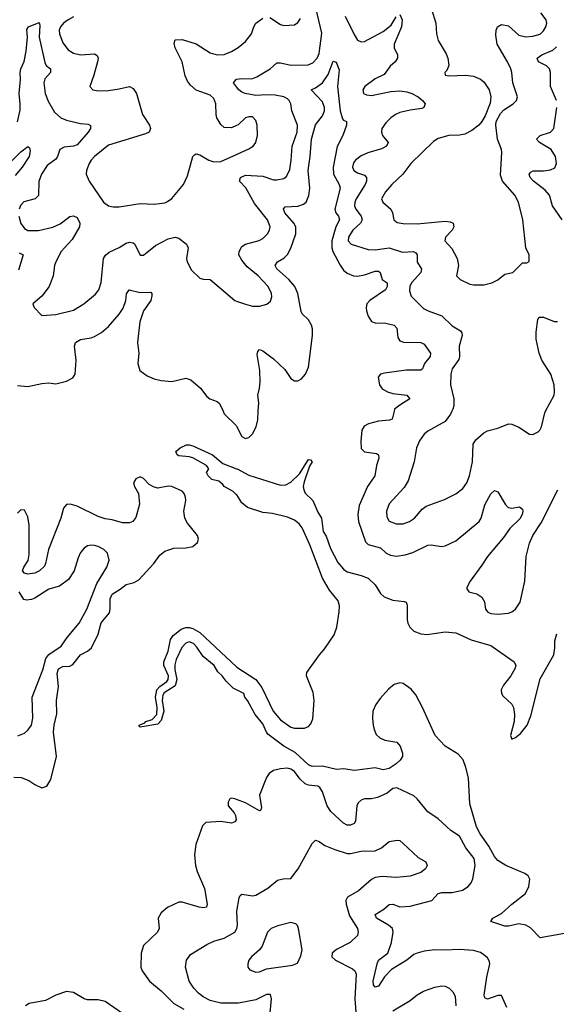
# Model space of a CAD drawing. Header units: inches. Extents: x 1694797 to 1849917, y 907313 to 1017959.
# Tile 72 of 256: x 1698763 to 1701823, y 956619 to 962230. Entities that reach past the tile are written whole.
import ezdxf

# ---------------------------------------------------------------- set-up
doc = ezdxf.new("R2010")
doc.units = ezdxf.units.IN
doc.header["$MEASUREMENT"] = 0
for name, color, linetype in [('B6995', 7, 'Continuous'), ('B6996', 7, 'Continuous'), ('B7905', 7, 'Continuous'), ('B7906', 7, 'Continuous')]:
    doc.layers.add(name, color=color, linetype=linetype)

msp = doc.modelspace()

# ---------------------------------------------------------------- linework, layer by layer
at = {"layer": 'B6995', "color": 5}
for points, elevation in [([(1699922.9, 960000), (1699930, 959984.6), (1699997.7, 959917.7), (1700000, 959913.1)], 620), ([(1700000, 959522.7), (1699981, 959541), (1699929.2, 959570), (1699922, 959582), (1699899.3, 959599.3), (1699858, 959610), (1699838, 959630), (1699828.7, 959650), (1699842, 959670), (1699829, 959690), (1699750, 959733.3), (1699730, 959739.7), (1699670, 959744.2), (1699660.9, 959750), (1699653.2, 959770), (1699679, 959790), (1699713.6, 959806.4), (1699730, 959807.7), (1699750, 959801.8), (1699862.3, 959750), (1699920.9, 959700.9), (1700000, 959671)], 580), ([(1698730, 957912.9), (1698771.7, 957911.7), (1698815.1, 957895.1), (1698850, 957872), (1698890, 957853), (1698918.3, 957861.7), (1698940.7, 957899.3), (1698973.6, 958030), (1698955.2, 958170), (1698959.4, 958210), (1698974.4, 958274.4), (1698973.5, 958350), (1698984.3, 958430), (1698976.1, 958503.9), (1698984.6, 958530), (1699010, 958543.1), (1699050, 958546), (1699065.6, 958554.4), (1699109.1, 958610.9), (1699150, 958630.9), (1699171.8, 958650), (1699210, 958728.9), (1699226.9, 958793.1), (1699274.9, 958850), (1699279.6, 958870), (1699278.6, 958930), (1699290, 958956.4), (1699336, 958984), (1699370, 959011.3), (1699416.7, 959023.3), (1699442.1, 959037.9), (1699527.9, 959130), (1699562.5, 959177.5), (1699590, 959201.1), (1699642.6, 959217.4), (1699710, 959219.6), (1699750, 959227), (1699776.2, 959250), (1699782.9, 959270), (1699777.6, 959290), (1699720.2, 959360.2), (1699704.1, 959390), (1699699.9, 959430), (1699710.3, 959489.7), (1699709.3, 959509.3), (1699700.9, 959530), (1699690, 959542.2), (1699630, 959569.9), (1699610, 959571.1), (1699550, 959560.9), (1699530, 959565.2), (1699501.2, 959581.2), (1699470, 959615), (1699450, 959624.2), (1699426.1, 959613.9), (1699412.9, 959590), (1699418.4, 959570), (1699440.2, 959530), (1699446.2, 959470), (1699426, 959394), (1699408.8, 959371.2), (1699390, 959363.2), (1699350, 959362.3), (1699290, 959379.9), (1699250, 959385.2), (1699210, 959397.9), (1699090, 959457.8), (1699051.4, 959468.6), (1699030, 959466.9), (1699013.6, 959446.4), (1698998.6, 959390), (1698927.8, 959210), (1698910.8, 959130), (1698904.1, 959115.9), (1698875.2, 959090), (1698850, 959075.9), (1698809.2, 959070), (1698790, 959075.3), (1698779.4, 959090), (1698787, 959110), (1698811.8, 959148.2), (1698817.6, 959182.4), (1698817.4, 959350), (1698810, 959396.2), (1698790, 959435.6), (1698770, 959436.8), (1698750, 959418)], 620), ([(1698751.9, 958148.1), (1698790, 958164.2), (1698810, 958180.4), (1698829.8, 958210.2), (1698838.9, 958250), (1698834, 958370), (1698895.9, 958524.1), (1698912.2, 958590), (1698928.4, 958611.6), (1699000, 958660), (1699034.8, 958710), (1699103.1, 958790), (1699146.2, 958870), (1699203.3, 959016.7), (1699260.4, 959110), (1699273.5, 959150), (1699263, 959190), (1699243.7, 959210), (1699210, 959227.8), (1699190, 959232.8), (1699170, 959235.1), (1699148.9, 959231.1), (1699130, 959218), (1699110, 959192.7), (1699096.3, 959163.7), (1699074.3, 959090), (1699040.7, 959039.3), (1698990, 959001.1), (1698930, 958983.7), (1698850, 958934), (1698830, 958925.9), (1698802.2, 958922.2), (1698786.4, 958926.4), (1698759.8, 958970)], 640), ([(1700000, 958411.4), (1699981.3, 958421.3), (1699939.6, 958459.6), (1699917.6, 958490), (1699893.2, 958513.2), (1699872.2, 958550), (1699810, 958601), (1699773.7, 958653.7), (1699754.2, 958674.2), (1699730, 958684.2), (1699710, 958677.6), (1699688.3, 958651.7), (1699655.6, 958584.4), (1699647.5, 958552.5), (1699647.6, 958527.6), (1699659.7, 958470), (1699650, 958434.5), (1699586.4, 958393.6), (1699579.1, 958380.9), (1699575.3, 958350), (1699584.9, 958290), (1699570, 958236), (1699550, 958215.6), (1699450, 958199), (1699444.1, 958204.1), (1699444.5, 958210), (1699477.6, 958222.4), (1699482.7, 958230), (1699517.6, 958242.4), (1699545.7, 958270), (1699547.8, 958310), (1699537.4, 958370), (1699546, 958410), (1699561.3, 958430), (1699602, 958458), (1699609.8, 958470), (1699612.4, 958490), (1699585.3, 958550), (1699584.4, 958570), (1699610, 958631.3), (1699622.8, 958697.2), (1699638.9, 958721.1), (1699683.6, 958756.4), (1699710, 958766.7), (1699730, 958766.7), (1699750, 958761.3), (1699790, 958737.3), (1700000, 958541.3)], 580), ([(1700000, 957785.5), (1699990, 957789.2), (1699970, 957793.2), (1699962, 957790), (1699951.3, 957770), (1699951, 957750), (1699986, 957710), (1699994, 957694), (1699997.4, 957670), (1699990, 957658.4), (1699970, 957651.1), (1699910, 957660.5), (1699825, 957655), (1699804.8, 957635.2), (1699766.9, 957530), (1699760.7, 957470), (1699765.8, 957410), (1699775.7, 957375.7), (1699817.8, 957277.8), (1699831.7, 957190), (1699827.7, 957172.3), (1699811.4, 957168.6), (1699787.2, 957172.8), (1699690, 957200.7), (1699670, 957201.1), (1699605.5, 957170), (1699570, 957140.9), (1699552.2, 957110), (1699559.1, 957050), (1699549.2, 957030), (1699470, 956954), (1699455.9, 956910), (1699454, 956830), (1699461.6, 956810), (1699504, 956750), (1699570, 956695.9), (1699642.7, 956622.7), (1699698.4, 956590)], 620), ([(1700000, 956625.1), (1699910, 956625.1), (1699850, 956640.6), (1699810, 956660.7), (1699782.7, 956682.7), (1699756.5, 956710), (1699728.9, 956750), (1699708.9, 956830), (1699713.7, 956870), (1699737.8, 956902.2), (1699830, 956959.7), (1699870, 956978.3), (1699930, 956996.4), (1699989.4, 957030.6), (1700000, 957047.4)], 640), ([(1699373.6, 956550), (1699250, 956634.8), (1699210, 956644.7), (1699150, 956644.2), (1699130, 956648.9), (1699070, 956686.7), (1699030, 956690.8), (1698970, 956670.8), (1698910, 956640.6), (1698817.5, 956622.5), (1698796.9, 956610)], 620)]:
    msp.add_lwpolyline(points, dxfattribs=dict(at, elevation=elevation))
at = {"layer": 'B6996', "color": 5}
for points, elevation in [([(1699070, 962246.1), (1699038.9, 962230), (1699012.9, 962210), (1698995.4, 962190), (1698988.6, 962170), (1698989.3, 962150), (1699010, 962098.4), (1699039.1, 962059.1), (1699070, 962039.7), (1699110.2, 962030.2), (1699190, 962034.7), (1699205.8, 962025.8), (1699210.2, 962010), (1699206.3, 961990), (1699186, 961914), (1699163, 961850), (1699181, 961830), (1699210, 961824.9), (1699270, 961827.2), (1699330, 961835.5), (1699390, 961850.3), (1699410, 961838), (1699429, 961809), (1699463.6, 961690), (1699502.4, 961630), (1699508.9, 961610), (1699501.3, 961590), (1699480.9, 961579.1), (1699270, 961515.3), (1699189, 961450), (1699170.3, 961430), (1699159.1, 961410), (1699144.7, 961370), (1699142.8, 961350), (1699159.1, 961310), (1699241.8, 961190), (1699270, 961170.2), (1699296, 961164), (1699330, 961162.7), (1699450, 961182.7), (1699530, 961178.5), (1699590, 961186.9), (1699606.4, 961193.6), (1699630, 961210.3), (1699697.2, 961290), (1699719.7, 961340.3), (1699749.8, 961450.2), (1699760.1, 961459.9), (1699770, 961466), (1699790, 961460.3), (1699842.4, 961430), (1699870, 961420.2), (1699910, 961422.9), (1700000, 961462.5)], 660), ([(1698750, 961648.7), (1698765.1, 961714.9), (1698766.5, 961750), (1698760.4, 961810), (1698767.8, 961890), (1698766.2, 961930), (1698769.3, 961950), (1698788.5, 961991.5), (1698800.1, 962050), (1698807.1, 962130), (1698804.8, 962175.2), (1698814.3, 962190), (1698873.5, 962213.5), (1698877.6, 962197.6), (1698873.8, 962130), (1698906.9, 961986.9), (1698914.5, 961970), (1698938.7, 961950), (1698938.5, 961930), (1698906.2, 961893.8), (1698900.1, 961870), (1698908.1, 961810), (1698925.2, 961765.2), (1698962.4, 961702.4), (1698997.6, 961670), (1699030, 961656.8), (1699110, 961639), (1699154.5, 961634.5), (1699166.7, 961626.7), (1699166.5, 961610), (1699152.9, 961590), (1699090, 961517.8), (1699070, 961508.6), (1699016.6, 961503.4), (1698992, 961490), (1698979.3, 961450), (1698970, 961435.1), (1698920.4, 961399.6), (1698886.7, 961350), (1698871.6, 961308.4), (1698870, 961228.2), (1698850.7, 961209.3), (1698787.6, 961192.4), (1698768.1, 961171.9), (1698760.8, 961150)], 640), ([(1700000, 961626.7), (1699970, 961613.8), (1699930, 961616.1), (1699910, 961632.3), (1699887.3, 961670), (1699882.6, 961690), (1699882, 961750), (1699870, 961782), (1699850, 961799.3), (1699770, 961828.7), (1699736.3, 961856.3), (1699719.3, 961879.3), (1699706.3, 961910), (1699689.8, 961990), (1699649.7, 962070), (1699644, 962096), (1699650, 962115.5), (1699690, 962116.9), (1699770, 962092.9), (1699850, 962041.8), (1699890, 962030.2), (1699930, 962032.2), (1699970, 962048.1), (1700000, 962065.7)], 660), ([(1700000, 961847.3), (1699983, 961870), (1699997.2, 961890), (1700000, 961890.4)], 640), ([(1698716.1, 961423.9), (1698770, 961477.6), (1698810, 961507.7), (1698819.5, 961499.5), (1698822.6, 961482.6), (1698817.5, 961450), (1698776.9, 961390), (1698737.4, 961342.6)], 620), ([(1698759.2, 961110), (1698769.1, 961069.1), (1698790, 961040.2), (1698810, 961029.4), (1698870, 961028.8), (1698952.1, 961047.9), (1698993.9, 961066.1), (1699050, 961108.9), (1699070, 961113.1), (1699090, 961102.4), (1699106.5, 961070), (1699104.7, 961050), (1699063.3, 960976.7), (1698998.9, 960910), (1698968.9, 960850), (1698961.7, 960830), (1698954.6, 960770), (1698931.3, 960708.7), (1698890, 960654.5), (1698838, 960610), (1698846, 960590), (1698890, 960544), (1698970, 960550.3), (1699070, 960574.6), (1699129.5, 960610), (1699194.7, 960665.3), (1699214.3, 960690), (1699227.9, 960732.1), (1699240.9, 960870), (1699252.1, 960887.9), (1699273.8, 960906.2), (1699330, 960931.4), (1699370, 960956.1), (1699390, 960962), (1699410, 960958.7), (1699419.5, 960950), (1699450, 960888), (1699470, 960888.4), (1699537, 960943), (1699610, 960981.2), (1699650, 960991.1), (1699670, 960984.7), (1699714.9, 960950), (1699724.7, 960930), (1699714.4, 960870), (1699717.3, 960850), (1699743, 960803), (1699790, 960757.3), (1699810, 960750.6), (1699850, 960750.4), (1699990, 960630.2), (1700000, 960626.7)], 640), ([(1698761, 960901), (1698782.6, 960890), (1698756.4, 960803.6)], 620), ([(1698750, 960145.8), (1698810, 960138.8), (1698890, 960157.6), (1698930, 960160.2), (1698970, 960155.6), (1699030, 960170.3), (1699066.6, 960190), (1699079.6, 960210), (1699085.7, 960290), (1699076, 960370), (1699081.1, 960390), (1699110, 960407.2), (1699170, 960416.5), (1699190, 960425.2), (1699230, 960448.3), (1699270, 960481.6), (1699330, 960551.1), (1699353, 960587), (1699368.7, 960630), (1699372.3, 960667.7), (1699387.6, 960690), (1699450, 960676), (1699510, 960676.4), (1699515.8, 960670), (1699516.5, 960656.5), (1699511.3, 960630), (1699469.6, 960570.4), (1699447.8, 960507.8), (1699435.5, 960390), (1699443.2, 960330), (1699436.2, 960270), (1699447.8, 960230), (1699490, 960199.6), (1699530, 960182.7), (1699570, 960173.8), (1699630, 960167.3), (1699710, 960187), (1699738.4, 960178.4), (1699794.9, 960130), (1699830, 960082), (1699848, 960070), (1699890, 960054.7), (1699903.1, 960043.1), (1699922.9, 960000)], 620)]:
    msp.add_lwpolyline(points, dxfattribs=dict(at, elevation=elevation))
at = {"layer": 'B7905', "color": 5}
for points, elevation in [([(1700000, 959913.1), (1700030, 959854.4), (1700050, 959843.5), (1700070, 959849.2), (1700090, 959870.3), (1700110.6, 959910), (1700120.3, 959950), (1700123.6, 960000)], 620), ([(1700898.5, 960000), (1700886.4, 959953.6), (1700872.3, 959947.7), (1700810, 959942.6), (1700752.8, 959927.2), (1700727.1, 959912.9), (1700714.4, 959890), (1700708, 959828), (1700710, 959787.2), (1700730, 959766.9), (1700797.4, 959757.4), (1700808.8, 959750), (1700811, 959731), (1700797.1, 959690), (1700788.6, 959630), (1700747.1, 959570), (1700699, 959461), (1700690.8, 959410), (1700694.7, 959370), (1700735.3, 959255.3), (1700750, 959239.8), (1700820.1, 959220.1), (1700852.4, 959190), (1700878.1, 959178.1), (1700910, 959173.6), (1700960.5, 959179.5), (1701005.5, 959194.5), (1701090, 959235.8), (1701110, 959237.7), (1701168.7, 959228.7), (1701190, 959231.7), (1701250, 959260.7), (1701382.5, 959370), (1701394.7, 959390), (1701415.6, 959464.4), (1701450, 959528.8), (1701470, 959547.4), (1701490, 959538.9), (1701531.1, 959470), (1701549.1, 959450), (1701570, 959445.7), (1701613.8, 959453.8), (1701630, 959440.7), (1701633, 959430), (1701629.2, 959410), (1701615.4, 959384.6), (1701558.4, 959330), (1701521.5, 959278.5), (1701430, 959170.7), (1701399, 959121), (1701331.3, 959030), (1701310.4, 958990), (1701324, 958970), (1701370, 958958.2), (1701398.8, 958938.8), (1701412.8, 958912.8), (1701418.9, 958870), (1701433, 958853), (1701450, 958846), (1701490, 958842.6), (1701550, 958847.8), (1701570, 958855.5), (1701590.9, 958870), (1701617.7, 958910), (1701644, 959030), (1701651.9, 959170), (1701670, 959246.8), (1701688.6, 959291.4), (1701737.2, 959362.8), (1701832.2, 959550)], 620), ([(1701227.5, 960000), (1701218.9, 959981.1), (1701190, 959940.7), (1701090, 959884.7), (1701070, 959867.8), (1701043.1, 959830), (1701026.5, 959790), (1701013.4, 959710), (1700977.8, 959602.2), (1700956.1, 959563.9), (1700870, 959471.5), (1700854.6, 959430), (1700856.7, 959396.7), (1700870, 959373), (1700910, 959357.3), (1700950, 959356.9), (1700985.1, 959370), (1701013.7, 959390), (1701058.7, 959441.3), (1701081.4, 959458.6), (1701184.7, 959495.3), (1701250, 959528.5), (1701290, 959558.4), (1701312.2, 959590), (1701328.6, 959630), (1701344.8, 959710), (1701349.8, 959810.2), (1701364.4, 959835.6), (1701410, 959875.5), (1701430, 959887.7), (1701490, 959902.8), (1701550, 959927.3), (1701570, 959924.9), (1701610, 959908.2), (1701670, 959868), (1701690, 959865.5), (1701719.3, 959880.7), (1701729.6, 959890.4), (1701738.4, 959910), (1701756.8, 959990), (1701762.1, 960000)], 640), ([(1700000, 959671), (1700002.6, 959670), (1700070, 959633.6), (1700250, 959577.6), (1700280.5, 959579.5), (1700310, 959594.4), (1700358, 959642), (1700410, 959722.8), (1700422, 959722), (1700430.4, 959710.4), (1700414.7, 959685.3), (1700384.6, 959595.4), (1700380.2, 959570), (1700382.4, 959550), (1700391.8, 959531.8), (1700435.6, 959490), (1700463.2, 959423.2), (1700483.8, 959390), (1700493.8, 959313.8), (1700510, 959285.8), (1700536.1, 959216.1), (1700577.3, 959137.3), (1700610, 959097.7), (1700630, 959082.6), (1700710, 959062.7), (1700750, 959046.4), (1700790, 959010.2), (1700819.8, 958959.8), (1700841.1, 958941.1), (1700890, 958922.8), (1700955.1, 958915.1), (1700966, 958910), (1700972.9, 958892.9), (1700972.2, 958810), (1700976.2, 958790), (1700987.4, 958767.4), (1701010, 958745.9), (1701050, 958730.5), (1701086.3, 958726.3), (1701190, 958741), (1701250, 958735), (1701336.6, 958696.6), (1701450, 958663), (1701583.2, 958570), (1701592.5, 958550), (1701587.3, 958530), (1701563.7, 958490), (1701521.7, 958438.3), (1701509.2, 958410), (1701510.5, 958390), (1701517.6, 958377.6), (1701570.1, 958330.1), (1701579.7, 958310), (1701584.6, 958270), (1701582.5, 958230), (1701561.2, 958150), (1701570, 958128.9), (1701590, 958138.9), (1701617.9, 958162.1), (1701657.5, 958210), (1701677.4, 958262.6), (1701730, 958473.4), (1701809.7, 958610.3), (1701815.4, 958650), (1701814.7, 958690), (1701825.3, 958730)], 580), ([(1700000, 958541.3), (1700000.7, 958540.7), (1700110.3, 958470.3), (1700144.1, 958424.1), (1700208.1, 958290), (1700250, 958240.8), (1700310, 958198.7), (1700330, 958191.6), (1700387.7, 958192.3), (1700410, 958201.7), (1700423.6, 958216.4), (1700435, 958245), (1700442.3, 958350), (1700435.9, 958395.9), (1700399.2, 958490), (1700401.1, 958510), (1700472.3, 958610), (1700499.3, 958640.7), (1700555.6, 958724.4), (1700571.5, 958768.5), (1700585.3, 958854.7), (1700587.2, 958890), (1700578.6, 958918.6), (1700530, 958979.4), (1700490, 959047.8), (1700417.1, 959237.1), (1700373.9, 959333.9), (1700356.6, 959356.6), (1700330, 959377.3), (1700290, 959394.8), (1700204.7, 959415.3), (1700150, 959421.6), (1700062.4, 959450), (1700030, 959477.6), (1700001.4, 959521.4), (1700000, 959522.7)], 580), ([(1701870, 957021.8), (1701730, 956996.8), (1701675, 957055), (1701650, 957070.5), (1701610, 957076.6), (1701550, 957063.5), (1701530, 957063.6), (1701449.8, 957090), (1701460.5, 957110), (1701510, 957136.8), (1701569.2, 957190), (1701647.7, 957250), (1701665.9, 957290), (1701671.3, 957331.3), (1701662.8, 957350), (1701643.6, 957363.6), (1701535.8, 957410), (1701490, 957438.1), (1701470, 957461.5), (1701439, 957519), (1701388.1, 957590), (1701368.8, 957630), (1701330, 957761.3), (1701322.2, 957910), (1701308, 957968), (1701291.8, 958011.8), (1701263.6, 958043.6), (1701190, 958089.8), (1701132.5, 958150), (1701060.5, 958310), (1701021.7, 958381.7), (1700994.9, 958414.9), (1700950, 958447.9), (1700930, 958451.5), (1700897.9, 958442.1), (1700865.9, 958414.1), (1700818.5, 958361.5), (1700793.3, 958326.7), (1700777.7, 958290), (1700775.1, 958250), (1700778.9, 958210), (1700784, 958184), (1700796.7, 958156.7), (1700817.3, 958137.3), (1700844.8, 958124.8), (1700913, 958113), (1700932.8, 958090), (1700946.5, 958050), (1700945.5, 958030), (1700933, 958010), (1700909, 957990), (1700870, 957963.4), (1700834.9, 957954.9), (1700790, 957965.8), (1700671.9, 957951.9), (1700610, 957960.6), (1700570, 957956), (1700490, 957975.6), (1700430, 957973.1), (1700410, 957983.5), (1700334.4, 958054.4), (1700269.9, 958090), (1700179, 958159), (1700169.8, 958170), (1700150, 958217.3), (1700105.1, 958270), (1700062.4, 958350), (1700047, 958370), (1700040.5, 958390), (1700000, 958411.4)], 580), ([(1701540.6, 956600.6), (1701509.6, 956669.6), (1701490, 956669.7), (1701430, 956647.9), (1701415.1, 956655.1), (1701410.8, 956670.8), (1701426.2, 956773.8), (1701444, 956850), (1701442, 956862), (1701430, 956883.5), (1701410, 956901), (1701390, 956913.1), (1701350, 956925.3), (1701271.2, 956931.2), (1701190, 956927.2), (1701130, 956929.8), (1701070, 956922), (1701029.4, 956910.6), (1701010, 956901.8), (1700970.5, 956869.5), (1700883.3, 956816.7), (1700844.1, 956775.9), (1700810, 956722.7), (1700790, 956716.9), (1700781.5, 956730), (1700778.5, 956750), (1700801.1, 956850), (1700810, 956870.3), (1700862.9, 956910), (1700883.7, 956970), (1700892.3, 957030), (1700888.3, 957050), (1700866, 957070), (1700797.2, 957110), (1700789.2, 957130.8), (1700839.5, 957160.5), (1700870, 957187.6), (1700890, 957188.6), (1700930, 957174.4), (1700990, 957177.7), (1701113.7, 957210), (1701150, 957250.1), (1701170, 957255.8), (1701230, 957256.1), (1701288, 957270), (1701321.1, 957290), (1701337.4, 957310), (1701346.4, 957333.6), (1701361.1, 957410), (1701354, 957450), (1701307.2, 957510), (1701270, 957576.2), (1701221, 957610), (1701150, 957675.1), (1701090, 957715.4), (1701030, 957789.7), (1701010, 957806.6), (1700912.8, 957852.8), (1700890, 957848.9), (1700857.9, 957822.1), (1700803.5, 957796.5), (1700770, 957789.9), (1700730, 957789.9), (1700710, 957782.5), (1700693.5, 957766.5), (1700685.9, 957750), (1700677.5, 957662.5), (1700670.1, 957649.9), (1700650, 957638.7), (1700630, 957639.1), (1700610, 957651.3), (1700537.8, 957717.8), (1700516.6, 957750), (1700489.1, 957829.1), (1700474.8, 957854.8), (1700462.3, 957862.3), (1700410, 957868.1), (1700390, 957875.7), (1700362.1, 957902.1), (1700330, 957944.6), (1700310, 957958.5), (1700290, 957964.4), (1700250, 957961.5), (1700210, 957951.4), (1700186.1, 957933.9), (1700169.6, 957910.4), (1700131, 957810), (1700142.5, 957737.5), (1700136.7, 957723.3), (1700130, 957720.7), (1700050, 957767.3), (1700000, 957785.5)], 620), ([(1700000, 957047.4), (1700001.6, 957050), (1700005.2, 957070), (1700000.8, 957150), (1700014, 957226), (1700021.1, 957238.9), (1700030, 957246.6), (1700090, 957236.9), (1700110, 957240.5), (1700178.7, 957281.3), (1700233.7, 957326.3), (1700266, 957334), (1700310, 957336.2), (1700350.6, 957390), (1700430, 957535.3), (1700450, 957554), (1700470, 957546.6), (1700503.5, 957523.5), (1700560.2, 957500.2), (1700630, 957478.9), (1700650, 957478.9), (1700710, 957492.1), (1700790, 957492.4), (1700826, 957510), (1700870, 957546), (1700914.9, 957554.9), (1700930, 957551.3), (1700950, 957535.1), (1701035.4, 957455.4), (1701079.3, 957430), (1701087, 957410), (1701077, 957390), (1701050.7, 957369.3), (1700990, 957348), (1700910, 957340.8), (1700830, 957346.7), (1700790, 957342), (1700769.3, 957330.7), (1700694.5, 957265.4), (1700632.6, 957230), (1700622.8, 957210), (1700624.2, 957190), (1700643.5, 957123.5), (1700688.5, 957050), (1700693.5, 957030), (1700689.7, 957010), (1700647.1, 956970), (1700569, 956931), (1700544.4, 956910), (1700543.4, 956890), (1700563.5, 956870), (1700661.1, 956821.1), (1700674.1, 956810), (1700681.3, 956790), (1700674.5, 956650), (1700680.8, 956550)], 640), ([(1700890, 956582.3), (1700990, 956639.7), (1701030, 956672.8), (1701065.9, 956694.1), (1701130, 956716.5), (1701170, 956724.5), (1701190, 956722.3), (1701211.6, 956710), (1701233.6, 956690), (1701245.9, 956665.9), (1701250.7, 956610.7)], 640), ([(1700000, 956305.6), (1700028.3, 956288.3), (1700096.4, 956256.4), (1700190, 956195.2), (1700210, 956186.1), (1700230, 956189.6), (1700223.5, 956210), (1700184.7, 956264.7), (1700159.8, 956310), (1700137.7, 956390), (1700140.7, 956410), (1700150, 956425.1), (1700198, 956462), (1700213.4, 956490), (1700212.9, 956510), (1700191.8, 956570), (1700199.7, 956650), (1700193.7, 956673.7), (1700170, 956675), (1700110, 956643.2), (1700010, 956625.1), (1700000, 956625.1)], 640)]:
    msp.add_lwpolyline(points, dxfattribs=dict(at, elevation=elevation))
at = {"layer": 'B7905', "color": 5, "elevation": 660}
msp.add_lwpolyline([(1700310, 957085.3), (1700234.7, 957065.3), (1700197.1, 957050), (1700177, 957030), (1700145.3, 956950), (1700131, 956929), (1700084.2, 956890), (1700070.3, 956870), (1700064.6, 956850), (1700064.9, 956830), (1700075.1, 956815.1), (1700110, 956801.7), (1700130, 956804.6), (1700170, 956820.7), (1700318, 956842), (1700346.3, 956853.7), (1700365.7, 956894.3), (1700373.1, 956930), (1700353.8, 957050), (1700347.3, 957067.3), (1700337, 957077)], close=True, dxfattribs=at)
at = {"layer": 'B7906', "color": 5}
for points, elevation in [([(1700000, 961890.4), (1700030, 961894.6), (1700086, 961894), (1700116.1, 961903.9), (1700190.5, 961949.5), (1700230, 961983.6), (1700250, 961984.5), (1700310, 961971.6), (1700407.3, 961972.7), (1700435.2, 961984.8), (1700459.8, 962010), (1700470, 962037.3), (1700486.9, 962153.1), (1700444.3, 962330)], 640), ([(1701112.1, 962290), (1701136.9, 962210), (1701140.3, 962150), (1701150, 962111), (1701195.1, 962035.1), (1701204.4, 962010), (1701210.4, 961969.6), (1701198.5, 961941.5), (1701186.8, 961930), (1701190, 961914), (1701211, 961911), (1701305.4, 961914.6), (1701350, 961907.6), (1701390, 961891.6), (1701410, 961875.3), (1701440.3, 961830), (1701450.4, 961790), (1701445.3, 961754.7), (1701417.3, 961682.7), (1701399.1, 961650), (1701382, 961630), (1701340.5, 961599.5), (1701301.6, 961578.4), (1701270, 961571.8), (1701209.3, 961570.7), (1701150, 961553.7), (1701123.1, 961536.9), (1700994.3, 961410), (1700947.8, 961350), (1700884.2, 961290), (1700848.4, 961250), (1700827.1, 961210), (1700834.6, 961190), (1700879.1, 961150), (1700888.2, 961130), (1700896.5, 961090), (1700915, 961075), (1700950, 961068.6), (1701030, 961065.9), (1701190, 961082.2), (1701217.7, 961077.7), (1701234.4, 961070), (1701239.5, 961050), (1701228.9, 961030), (1701190.3, 960990), (1701187, 960970), (1701226.5, 960926.5), (1701258, 960870), (1701264.7, 960830), (1701253, 960770), (1701274, 960750), (1701330, 960723.7), (1701350, 960718.7), (1701410, 960718.4), (1701455.3, 960730), (1701490, 960747.3), (1701530, 960780.7), (1701575.3, 960790), (1701630, 960844.7), (1701654.6, 960845.4), (1701667.3, 960852.7), (1701668.7, 960890), (1701649.5, 960929.5), (1701631.2, 961088.8), (1701607.1, 961190), (1701585.8, 961230), (1701515.8, 961310), (1701503.9, 961343.9), (1701512.9, 961472.9), (1701510.8, 961490.8), (1701488.3, 961550), (1701478.3, 961630), (1701479.7, 961650), (1701504.1, 961695.9), (1701524.2, 961715.8), (1701577, 961750), (1701595.1, 961770), (1701600.9, 961790), (1701574.7, 961870), (1701569.7, 961930), (1701563.1, 961950), (1701544.5, 961990), (1701484.8, 962090), (1701478.2, 962141.8), (1701480.3, 962170), (1701487.1, 962190), (1701510, 962202.8), (1701550, 962194.4), (1701610, 962142), (1701650, 962132), (1701690, 962136.3), (1701730, 962148.5), (1701750, 962165.8), (1701763.7, 962190), (1701768.2, 962210), (1701764.6, 962230), (1701735.1, 962270)], 660), ([(1700000, 962065.7), (1700009, 962071), (1700050, 962105.3), (1700084.7, 962150), (1700098, 962190), (1700109.7, 962210), (1700150, 962238.6)], 660), ([(1700190, 962242.8), (1700250, 962203.1), (1700270, 962196.5), (1700330, 962201.7), (1700350, 962214), (1700363.9, 962236.1)], 660), ([(1700618.8, 962250), (1700670, 962145.7), (1700690, 962114.3), (1700710, 962103.2), (1700730, 962105.8), (1700836.3, 962163.7), (1700880.4, 962199.6), (1700910, 962246)], 640), ([(1700930, 962260.4), (1700944.9, 962230), (1700940.9, 962190), (1700899.3, 962090), (1700898, 962070), (1700916.9, 962030), (1700917.8, 962010), (1700904.6, 961990), (1700875.1, 961964.9), (1700841.5, 961918.5), (1700790, 961894), (1700730.4, 961850), (1700719.5, 961830), (1700723, 961810), (1700741.3, 961801.3), (1700770, 961798.6), (1700878.8, 961821.2), (1700930, 961823.9), (1700970, 961819.8), (1700999.5, 961810), (1701036, 961790), (1701060.3, 961770), (1701074.4, 961750), (1701068.2, 961730), (1701056, 961724), (1700990, 961715.2), (1700930, 961700.5), (1700905.8, 961690), (1700879.2, 961670), (1700850, 961643.1), (1700828.4, 961610), (1700825.6, 961590), (1700832.4, 961570), (1700864.2, 961530), (1700854.3, 961510), (1700825.9, 961494.1), (1700748.8, 961471.2), (1700710, 961454), (1700677.4, 961430), (1700666.1, 961413.9), (1700660.2, 961390), (1700668, 961370), (1700690, 961357.7), (1700730, 961344.7), (1700741.5, 961330), (1700741.1, 961310), (1700732.6, 961290), (1700681.1, 961210), (1700673.6, 961190), (1700671.8, 961170), (1700679.8, 961150), (1700711, 961110), (1700716.3, 961090), (1700706.6, 961070), (1700663.2, 961030), (1700648.8, 961010), (1700638.3, 960990), (1700635.6, 960970), (1700652.4, 960950), (1700750, 960920.6), (1700790, 960919), (1700870, 960929.5), (1700945.5, 960905.5), (1701009.1, 960909.1), (1701021.1, 960901.1), (1701030.2, 960890), (1701028.8, 960848.8), (1701053.8, 960810), (1701051.2, 960790), (1700996.5, 960730), (1700988.4, 960710), (1700985.8, 960685.8), (1700995.2, 960655.2), (1701065.1, 960585.1), (1701093, 960570), (1701170, 960542.2), (1701230, 960485.2), (1701276.3, 960456.3), (1701285.2, 960445.2), (1701286.9, 960430), (1701268.7, 960370), (1701271, 960310), (1701266.9, 960293.1), (1701230, 960240.7), (1701220.7, 960210), (1701219.6, 960150), (1701239.5, 960070), (1701238.7, 960030), (1701232, 960010), (1701227.5, 960000)], 640), ([(1701823.1, 961770), (1701789.2, 961849.2), (1701789.2, 961929.2), (1701784.1, 961950), (1701766.7, 961966.7), (1701721.7, 961990), (1701714.5, 962010), (1701739.7, 962030), (1701803.7, 962056.3), (1701823.6, 962076.4)], 640), ([(1700123.6, 960000), (1700126.6, 960046.6), (1700121.3, 960090), (1700130.9, 960130), (1700133.4, 960166.6), (1700132, 960230), (1700117.2, 960322.8), (1700120.1, 960339.9), (1700130, 960350.3), (1700150, 960342.6), (1700210, 960296.5), (1700275.7, 960235.7), (1700310, 960186), (1700330, 960171.6), (1700350, 960171.6), (1700370, 960183.1), (1700392.5, 960210), (1700410, 960250.7), (1700433.1, 960430), (1700432.2, 960467.8), (1700426.5, 960490), (1700410, 960520.3), (1700374.6, 960554.6), (1700367.2, 960567.2), (1700349.4, 960670), (1700332.6, 960710), (1700298.4, 960750), (1700229.9, 960810), (1700220.3, 960830), (1700232.8, 960850), (1700269.5, 960870.5), (1700290, 960891.2), (1700310, 960928.9), (1700337.9, 961010), (1700337.4, 961050), (1700326.5, 961070), (1700274.6, 961130), (1700267, 961153), (1700277.3, 961162.7), (1700350, 961167.9), (1700382, 961178), (1700396.3, 961190), (1700412.5, 961227.5), (1700417.5, 961270), (1700408.4, 961370), (1700420.1, 961450), (1700427.5, 961550), (1700449.4, 961630.6), (1700490, 961682.4), (1700501.1, 961710), (1700501.1, 961730), (1700490, 961762.3), (1700426, 961830), (1700450, 961841.1), (1700490, 961870.2), (1700522.7, 961917.3), (1700550, 961993.4), (1700567.7, 961987.7), (1700584.4, 961944.4), (1700575.3, 961850), (1700590.1, 961710), (1700604.5, 961664.5), (1700610, 961656.9), (1700626, 961650), (1700627.2, 961630), (1700605.5, 961570), (1700572.6, 961507.4), (1700550.1, 961390), (1700553.4, 961350), (1700584.8, 961290), (1700590.1, 961270), (1700560.1, 961150), (1700565.8, 961130), (1700581.7, 961110), (1700587.6, 961090), (1700565.2, 961050), (1700542.3, 960970), (1700542.4, 960930), (1700548.4, 960908.4), (1700590, 960831.6), (1700610, 960803.1), (1700630, 960784.7), (1700667.3, 960770), (1700690, 960768.1), (1700730, 960775.8), (1700790, 960797.2), (1700810, 960797.6), (1700818, 960790), (1700830.2, 960750.2), (1700857.8, 960730), (1700858.7, 960710), (1700848.5, 960690), (1700758.9, 960630), (1700743.5, 960610), (1700738.5, 960590), (1700741.1, 960570), (1700750, 960540.5), (1700770, 960510.3), (1700790, 960502), (1700850, 960499.7), (1700898.4, 960490), (1700912.8, 960472.8), (1700919.4, 960419.4), (1700930, 960400.3), (1700952.4, 960392.4), (1701051, 960391), (1701070, 960380.3), (1701104.7, 960330), (1701102.8, 960310), (1701071, 960270), (1701060.5, 960239.5), (1701050, 960232.1), (1700967.1, 960232.9), (1700844, 960216), (1700820.5, 960210), (1700807.2, 960192.8), (1700815.5, 960150), (1700830, 960127.1), (1700859.5, 960110), (1700890, 960100.4), (1700970.5, 960090), (1700988.4, 960070), (1700930, 960033.9), (1700901.1, 960010), (1700898.5, 960000)], 620), ([(1700000, 960626.7), (1700050, 960609.1), (1700090, 960596.9), (1700130, 960597.4), (1700171.9, 960608.1), (1700194.1, 960625.9), (1700201.1, 960650), (1700199.8, 960670), (1700179.8, 960710), (1700122.4, 960770), (1700060.9, 960820.9), (1700030, 960858.9), (1700013.2, 960890), (1700015.2, 960910), (1700030, 960936.9), (1700050, 960951.6), (1700128.3, 960971.7), (1700150, 960982.7), (1700176.4, 961010), (1700187.4, 961030), (1700190.7, 961050), (1700176, 961090), (1700101.8, 961181.8), (1700052.8, 961272.7), (1700016.4, 961310), (1700021.5, 961330), (1700050, 961344.2), (1700150, 961337.8), (1700210, 961318.4), (1700230, 961316.9), (1700270, 961325.5), (1700284.4, 961335.6), (1700304.1, 961375.9), (1700312, 961430), (1700315.9, 961510), (1700345.5, 961590), (1700346.3, 961630), (1700315.7, 961710), (1700308.9, 961750), (1700300.3, 961770), (1700290, 961779.3), (1700270, 961790.5), (1700219.7, 961799.7), (1700170, 961802.5), (1700110, 961798.8), (1700049.5, 961810), (1700030, 961816.5), (1700012.9, 961830), (1700000, 961847.3)], 640), ([(1701856.7, 961090), (1701801.6, 961170), (1701784.2, 961230), (1701759.3, 961259.3), (1701692.7, 961310), (1701673.3, 961330), (1701668.4, 961350), (1701678.2, 961361.8), (1701691.8, 961368.2), (1701750, 961368.1), (1701790, 961374.4), (1701814.1, 961385.9), (1701824.7, 961410), (1701818.4, 961450), (1701793.2, 961490), (1701727.4, 961530), (1701709.8, 961550), (1701731.8, 961570), (1701789.7, 961590), (1701808.7, 961610), (1701826.4, 961730)], 640), ([(1700000, 961462.5), (1700070, 961493.4), (1700094.3, 961510), (1700109.7, 961530), (1700118.9, 961570), (1700116.4, 961630), (1700110, 961656), (1700090, 961676.3), (1700070, 961677.4), (1700050, 961671.2), (1700009.3, 961630.7), (1700000, 961626.7)], 660), ([(1701762.1, 960000), (1701809.8, 960090), (1701813.5, 960110), (1701809.8, 960150), (1701792.2, 960210), (1701741, 960290), (1701724.5, 960330), (1701708.5, 960410), (1701708.6, 960450), (1701718.2, 960521.8), (1701725.7, 960534.3), (1701750, 960535), (1701810, 960510.2), (1701830, 960510.3)], 640)]:
    msp.add_lwpolyline(points, dxfattribs=dict(at, elevation=elevation))

doc.saveas('drawing.dxf')
